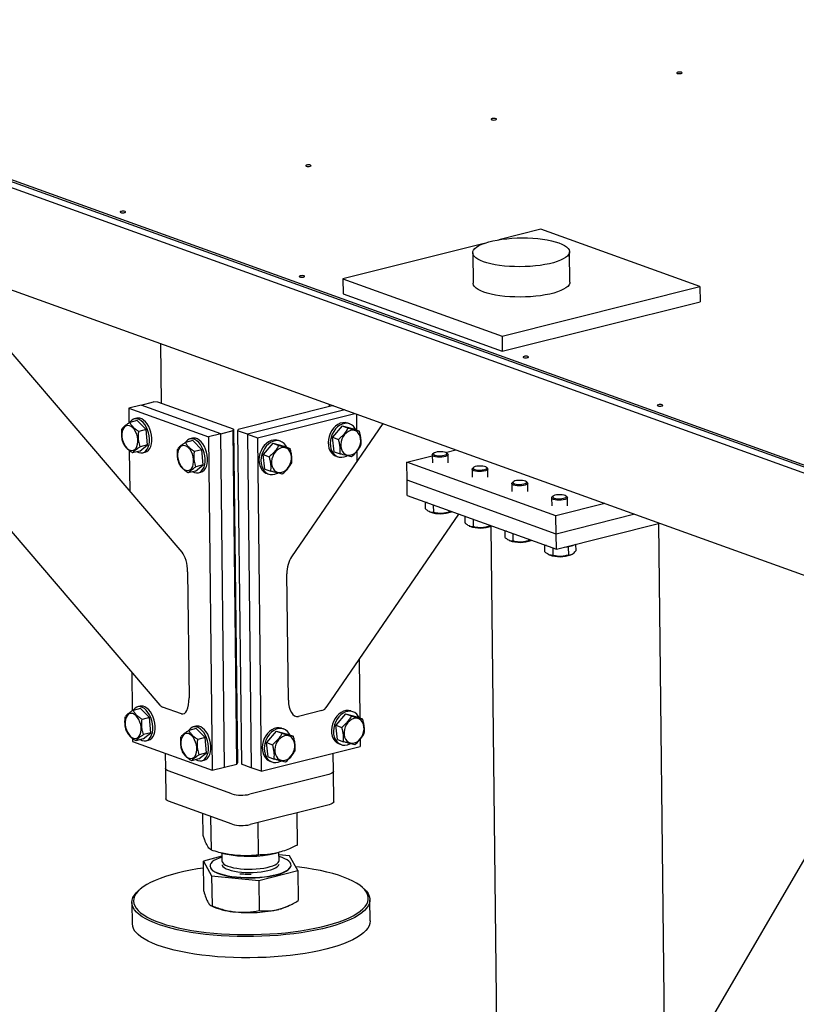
# Model space of a CAD drawing. Header units: millimetres. Extents: x 0 to 841, y 0 to 594.
# Tile 69 of 177: x 379 to 403, y 76 to 107. Entities that reach past the tile are written whole.
import ezdxf

# ---------------------------------------------------------------- set-up
doc = ezdxf.new("R2010")
doc.units = ezdxf.units.MM
doc.layers.add('TRAIT-FORT', color=4, linetype='Continuous', lineweight=25)

msp = doc.modelspace()

# ---------------------------------------------------------------- linework, layer by layer
at = {"layer": 'TRAIT-FORT', "color": 4, "linetype": 'Continuous', "lineweight": 25}
for p, q in [((355.114, 110.594), (432.207, 82.852)), ((355.115, 110.522), (432.208, 82.78)), ((355.117, 110.331), (432.21, 82.589)), ((356.799, 106.507), (432.431, 79.291)), ((394.995, 100.676), (393.668, 100.344)), ((400.009, 98.872), (394.995, 100.676)), ((393.206, 100.229), (388.762, 99.117)), ((392.85, 99.931), (392.861, 98.977)), ((395.91, 99.012), (395.899, 99.966)), ((383.693, 90.504), (376.368, 99.066)), ((388.762, 99.117), (393.776, 97.313)), ((388.762, 99.117), (388.767, 98.64)), ((388.767, 98.64), (393.781, 96.836)), ((393.776, 97.313), (400.009, 98.872)), ((400.009, 98.872), (400.014, 98.394)), ((393.781, 96.836), (400.014, 98.394)), ((383.012, 97.075), (383.033, 95.196)), ((393.776, 97.313), (393.781, 96.836)), ((373.932, 96.279), (382.99, 85.691)), ((382.403, 95.138), (382.793, 95.235)), ((382.933, 95.232), (382.793, 95.235)), ((385.315, 94.375), (382.933, 95.232)), ((382.403, 95.138), (382.013, 95.041)), ((382.013, 95.041), (384.521, 94.138)), ((382.013, 95.041), (382.019, 94.574)), ((384.91, 94.236), (382.403, 95.138)), ((388.416, 95.113), (385.456, 94.372)), ((388.821, 94.984), (385.754, 94.217)), ((388.332, 95.092), (388.332, 95.161)), ((388.468, 95.112), (388.416, 95.113)), ((382.277, 94.648), (382.043, 94.59)), ((382.264, 94.723), (382.186, 94.703)), ((382.277, 94.648), (382.562, 94.364)), ((386.067, 94.105), (389.134, 94.872)), ((389.184, 94.854), (389.19, 94.351)), ((382.562, 94.364), (382.328, 94.306)), ((382.605, 93.886), (382.562, 94.364)), ((384.91, 94.236), (385.3, 94.333)), ((385.3, 94.333), (385.315, 94.375)), ((385.42, 83.833), (385.3, 94.333)), ((385.315, 94.375), (385.435, 83.875)), ((385.456, 94.372), (385.44, 94.33)), ((385.754, 94.217), (385.44, 94.33)), ((385.44, 94.33), (385.561, 83.83)), ((390.017, 94.554), (387.135, 90.354)), ((388.734, 94.482), (388.433, 94.123)), ((388.734, 94.482), (388.922, 94.414)), ((388.734, 94.482), (389.089, 94.387)), ((388.973, 94.546), (388.911, 94.569)), ((389.089, 94.387), (389.277, 94.32)), ((384.031, 94.017), (383.798, 93.958)), ((384.019, 94.091), (383.941, 94.072)), ((384.031, 94.017), (384.317, 93.733)), ((384.91, 94.236), (384.521, 94.138)), ((384.521, 94.138), (384.641, 83.638)), ((385.03, 83.736), (384.91, 94.236)), ((385.754, 94.217), (385.874, 83.717)), ((385.754, 94.217), (386.067, 94.105)), ((386.067, 94.105), (386.187, 83.605)), ((386.792, 94.001), (386.729, 94.023)), ((388.433, 94.123), (388.621, 94.055)), ((388.485, 93.67), (388.433, 94.123)), ((382.029, 93.705), (382.043, 92.431)), ((382.363, 93.691), (382.13, 93.633)), ((382.363, 93.691), (382.605, 93.886)), ((382.605, 93.886), (382.372, 93.827)), ((382.453, 93.636), (382.531, 93.656)), ((384.317, 93.733), (384.083, 93.674)), ((384.36, 93.254), (384.317, 93.733)), ((386.553, 93.936), (386.251, 93.577)), ((386.553, 93.936), (386.741, 93.869)), ((386.553, 93.936), (386.907, 93.842)), ((386.907, 93.842), (387.095, 93.774)), ((388.485, 93.67), (388.673, 93.602)), ((389.197, 93.675), (389.201, 93.365)), ((391.992, 93.647), (392.314, 93.727)), ((386.251, 93.577), (386.439, 93.51)), ((386.304, 93.124), (386.251, 93.577)), ((388.538, 93.534), (388.601, 93.511)), ((390.772, 93.342), (391.574, 93.542)), ((391.574, 93.569), (391.577, 93.316)), ((391.619, 93.623), (391.586, 93.592)), ((392.061, 93.598), (392.028, 93.627)), ((392.077, 93.322), (392.074, 93.575)), ((384.118, 93.06), (383.885, 93.001)), ((384.118, 93.06), (384.36, 93.254)), ((384.36, 93.254), (384.127, 93.196)), ((386.304, 93.124), (386.492, 93.057)), ((390.779, 92.769), (390.772, 93.342)), ((395.473, 91.65), (390.772, 93.342)), ((392.828, 93.118), (392.83, 92.865)), ((392.873, 93.172), (392.84, 93.141)), ((393.315, 93.147), (393.281, 93.176)), ((393.33, 92.87), (393.328, 93.123)), ((384.208, 93.005), (384.286, 93.024)), ((386.357, 92.988), (386.419, 92.966)), ((395.48, 91.077), (390.779, 92.769)), ((390.784, 92.292), (390.779, 92.769)), ((394.568, 92.695), (394.535, 92.725)), ((394.081, 92.667), (394.084, 92.414)), ((394.126, 92.721), (394.093, 92.69)), ((394.584, 92.419), (394.581, 92.672)), ((390.784, 92.292), (395.485, 90.6)), ((395.335, 92.216), (395.338, 91.963)), ((395.38, 92.269), (395.347, 92.239)), ((395.822, 92.244), (395.788, 92.274)), ((395.838, 91.968), (395.835, 92.221)), ((391.35, 92.088), (391.353, 91.878)), ((391.416, 92.065), (391.407, 92.068)), ((391.608, 91.995), (391.611, 91.756)), ((392.101, 91.818), (392.101, 91.765)), ((397.015, 92.036), (395.473, 91.65)), ((388.264, 85.65), (392.417, 91.704)), ((391.487, 91.778), (391.505, 91.77)), ((392.184, 91.778), (392.196, 91.784)), ((392.604, 91.637), (392.606, 91.426)), ((392.669, 91.613), (392.661, 91.617)), ((392.862, 91.544), (392.864, 91.305)), ((395.48, 91.077), (395.473, 91.65)), ((397.957, 91.697), (395.48, 91.077)), ((392.74, 91.327), (392.758, 91.319)), ((393.354, 91.367), (393.355, 91.314)), ((393.418, 91.318), (393.731, 63.966)), ((393.438, 91.327), (393.45, 91.333)), ((393.857, 91.186), (393.86, 90.975)), ((395.485, 90.6), (398.742, 91.415)), ((399.03, 63.877), (398.714, 91.408)), ((393.923, 91.162), (393.914, 91.165)), ((393.994, 90.876), (394.012, 90.868)), ((394.115, 91.093), (394.118, 90.854)), ((394.608, 90.916), (394.608, 90.863)), ((394.691, 90.876), (394.703, 90.882)), ((395.485, 90.6), (395.48, 91.077)), ((395.111, 90.735), (395.113, 90.524)), ((395.176, 90.711), (395.168, 90.714)), ((395.369, 90.642), (395.371, 90.403)), ((395.859, 90.678), (395.862, 90.412)), ((396.092, 90.752), (396.094, 90.543)), ((395.247, 90.425), (395.266, 90.417)), ((395.945, 90.425), (395.965, 90.434)), ((383.867, 89.887), (383.913, 85.913)), ((387.041, 85.844), (386.995, 89.819)), ((407.596, 88.228), (400.083, 75.333)), ((389.273, 87.121), (389.294, 85.283)), ((382.109, 86.721), (382.123, 85.506)), ((382.368, 85.655), (382.29, 85.635)), ((383.669, 85.414), (383.073, 85.628)), ((382.38, 85.58), (382.147, 85.522)), ((382.38, 85.58), (382.666, 85.296)), ((382.666, 85.296), (382.432, 85.237)), ((382.709, 84.817), (382.666, 85.296)), ((388.099, 85.519), (387.359, 85.334)), ((388.838, 85.413), (388.537, 85.055)), ((388.838, 85.413), (389.026, 85.346)), ((388.838, 85.413), (389.193, 85.319)), ((389.077, 85.478), (389.014, 85.5)), ((389.193, 85.319), (389.381, 85.252)), ((384.123, 85.023), (384.045, 85.004)), ((388.537, 85.055), (388.724, 84.987)), ((388.589, 84.602), (388.537, 85.055)), ((382.467, 84.623), (382.709, 84.817)), ((382.709, 84.817), (382.476, 84.759)), ((384.135, 84.949), (383.902, 84.89)), ((384.135, 84.949), (384.421, 84.664)), ((384.421, 84.664), (384.187, 84.606)), ((384.464, 84.186), (384.421, 84.664)), ((386.657, 84.868), (386.355, 84.509)), ((386.657, 84.868), (386.845, 84.8)), ((386.657, 84.868), (387.011, 84.774)), ((386.896, 84.932), (386.833, 84.955)), ((387.011, 84.774), (387.199, 84.706)), ((382.133, 84.637), (382.134, 84.541)), ((382.134, 84.541), (384.641, 83.638)), ((382.467, 84.623), (382.233, 84.565)), ((382.557, 84.568), (382.635, 84.588)), ((386.187, 83.605), (389.304, 84.384)), ((386.355, 84.509), (386.543, 84.441)), ((386.408, 84.056), (386.355, 84.509)), ((388.589, 84.602), (388.777, 84.534)), ((388.642, 84.465), (388.705, 84.443)), ((389.301, 84.607), (389.304, 84.384)), ((383.16, 84.171), (383.165, 83.688)), ((384.222, 83.992), (384.464, 84.186)), ((384.464, 84.186), (384.231, 84.127)), ((386.408, 84.056), (386.595, 83.988)), ((388.464, 83.599), (388.457, 84.172)), ((384.222, 83.992), (383.988, 83.933)), ((384.312, 83.937), (384.39, 83.956)), ((384.641, 83.638), (385.03, 83.736)), ((385.03, 83.736), (385.42, 83.833)), ((385.435, 83.875), (385.42, 83.833)), ((385.874, 83.717), (385.561, 83.83)), ((386.46, 83.92), (386.523, 83.897)), ((383.165, 83.688), (383.176, 82.733)), ((385.259, 82.893), (383.254, 83.615)), ((388.315, 83.504), (385.822, 82.881)), ((386.187, 83.605), (385.874, 83.717)), ((388.475, 82.644), (388.464, 83.599)), ((385.27, 81.938), (383.264, 82.66)), ((388.326, 82.55), (385.833, 81.926)), ((384.353, 81.581), (384.345, 82.271)), ((387.327, 81.281), (387.316, 82.297)), ((384.615, 81.117), (384.603, 82.178)), ((386.102, 80.967), (386.091, 81.991)), ((384.922, 81.034), (385.043, 81.005)), ((384.945, 81.029), (384.947, 80.777)), ((386.646, 81.024), (386.719, 81.043)), ((386.747, 80.798), (386.744, 81.052)), ((387.074, 80.941), (386.745, 80.974)), ((387.336, 80.477), (387.074, 80.941)), ((384.946, 80.927), (384.362, 80.777)), ((384.362, 80.777), (384.624, 80.313)), ((384.373, 79.83), (384.362, 80.777)), ((387.127, 80.642), (387.127, 80.651)), ((384.571, 80.622), (384.572, 80.612)), ((386.111, 80.163), (387.336, 80.477)), ((387.336, 80.477), (387.347, 79.53)), ((384.624, 80.313), (386.111, 80.163)), ((384.624, 80.313), (384.635, 79.366)), ((386.111, 80.163), (386.122, 79.216)), ((382.342, 79.866), (382.295, 79.823)), ((389.421, 79.904), (389.373, 79.947)), ((382.112, 79.472), (382.12, 78.804)), ((389.619, 78.89), (389.612, 79.558)), ((384.601, 79.376), (384.707, 79.328)), ((387.021, 79.355), (387.081, 79.383))]:
    msp.add_line(p, q, dxfattribs=at)
at = {"layer": 'TRAIT-FORT', "color": 4, "linetype": 'Continuous', "lineweight": 25, "flags": 128}
for points in [[(399.414, 105.584), (399.436, 105.592), (399.446, 105.601), (399.443, 105.611), (399.427, 105.62), (399.402, 105.626), (399.37, 105.628), (399.337, 105.627), (399.308, 105.622), (399.287, 105.614), (399.277, 105.605), (399.28, 105.595), (399.295, 105.586), (399.32, 105.58), (399.352, 105.578), (399.385, 105.579), (399.414, 105.584)], [(393.57, 104.122), (393.591, 104.13), (393.601, 104.14), (393.598, 104.149), (393.583, 104.158), (393.557, 104.164), (393.526, 104.167), (393.493, 104.165), (393.463, 104.161), (393.442, 104.153), (393.432, 104.143), (393.435, 104.133), (393.45, 104.125), (393.476, 104.119), (393.508, 104.116), (393.541, 104.117), (393.57, 104.122)], [(387.726, 102.661), (387.747, 102.668), (387.757, 102.678), (387.754, 102.688), (387.739, 102.696), (387.713, 102.702), (387.681, 102.705), (387.648, 102.704), (387.619, 102.699), (387.598, 102.691), (387.588, 102.682), (387.591, 102.672), (387.606, 102.663), (387.631, 102.657), (387.663, 102.655), (387.696, 102.656), (387.726, 102.661)], [(381.881, 101.199), (381.902, 101.207), (381.912, 101.216), (381.909, 101.226), (381.894, 101.235), (381.869, 101.241), (381.837, 101.244), (381.804, 101.242), (381.775, 101.237), (381.753, 101.23), (381.743, 101.22), (381.746, 101.21), (381.762, 101.202), (381.787, 101.196), (381.819, 101.193), (381.852, 101.194), (381.881, 101.199)], [(393.186, 99.652), (393.09, 99.691), (393.009, 99.733), (392.943, 99.777), (392.895, 99.824), (392.864, 99.872), (392.85, 99.921), (392.855, 99.97), (392.877, 100.019), (392.917, 100.067), (392.973, 100.114), (393.047, 100.159), (393.136, 100.201), (393.239, 100.24), (393.356, 100.276), (393.484, 100.308), (393.623, 100.336), (393.771, 100.36), (393.926, 100.378), (394.087, 100.392), (394.25, 100.4), (394.415, 100.403), (394.58, 100.401), (394.742, 100.394), (394.9, 100.381), (395.051, 100.363), (395.195, 100.34), (395.329, 100.313), (395.452, 100.282), (395.563, 100.246), (395.659, 100.207), (395.74, 100.165), (395.806, 100.121), (395.854, 100.074), (395.885, 100.026), (395.899, 99.977), (395.894, 99.928), (395.872, 99.879), (395.832, 99.831), (395.776, 99.784), (395.702, 99.739), (395.613, 99.697), (395.51, 99.658), (395.393, 99.622), (395.265, 99.589), (395.125, 99.561), (394.978, 99.538), (394.823, 99.519), (394.662, 99.506), (394.499, 99.498), (394.334, 99.494), (394.169, 99.497), (394.007, 99.504), (393.849, 99.517), (393.697, 99.535), (393.554, 99.558), (393.42, 99.585), (393.297, 99.616), (393.186, 99.652)], [(387.522, 99.169), (387.543, 99.177), (387.553, 99.187), (387.55, 99.196), (387.535, 99.205), (387.51, 99.211), (387.478, 99.214), (387.445, 99.212), (387.416, 99.208), (387.394, 99.2), (387.384, 99.19), (387.387, 99.18), (387.403, 99.172), (387.428, 99.166), (387.46, 99.163), (387.493, 99.164), (387.522, 99.169)], [(393.197, 98.697), (393.101, 98.736), (393.02, 98.778), (392.954, 98.823), (392.906, 98.869), (392.875, 98.917), (392.861, 98.966), (392.861, 98.977)], [(395.91, 99.012), (395.905, 98.974), (395.883, 98.925), (395.843, 98.876), (395.786, 98.83), (395.713, 98.785), (395.624, 98.742), (395.521, 98.703), (395.404, 98.667), (395.276, 98.635), (395.136, 98.607), (394.989, 98.583), (394.834, 98.565), (394.673, 98.551), (394.51, 98.543), (394.345, 98.54), (394.18, 98.542), (394.018, 98.55), (393.86, 98.562), (393.708, 98.58), (393.565, 98.603), (393.431, 98.63), (393.308, 98.662), (393.197, 98.697)], [(394.573, 96.632), (394.595, 96.64), (394.605, 96.649), (394.602, 96.659), (394.586, 96.668), (394.561, 96.674), (394.529, 96.676), (394.496, 96.675), (394.467, 96.67), (394.446, 96.662), (394.436, 96.653), (394.439, 96.643), (394.454, 96.634), (394.479, 96.628), (394.511, 96.626), (394.544, 96.627), (394.573, 96.632)], [(398.804, 95.109), (398.825, 95.117), (398.835, 95.127), (398.832, 95.137), (398.817, 95.145), (398.792, 95.151), (398.76, 95.154), (398.727, 95.153), (398.698, 95.148), (398.676, 95.14), (398.666, 95.13), (398.669, 95.121), (398.685, 95.112), (398.71, 95.106), (398.742, 95.103), (398.775, 95.105), (398.804, 95.109)], [(382.274, 93.669), (382.33, 93.644), (382.391, 93.631), (382.45, 93.636), (382.505, 93.657), (382.554, 93.696), (382.595, 93.749), (382.628, 93.816), (382.651, 93.895), (382.663, 93.982), (382.664, 94.075), (382.654, 94.172), (382.633, 94.268), (382.602, 94.361), (382.562, 94.448), (382.515, 94.526), (382.461, 94.593), (382.402, 94.646), (382.341, 94.683), (382.279, 94.705), (382.219, 94.709), (382.162, 94.695), (382.109, 94.665), (382.064, 94.619), (382.043, 94.588)], [(382.531, 93.656), (382.583, 93.677), (382.632, 93.715), (382.673, 93.769), (382.706, 93.836), (382.729, 93.914), (382.741, 94.001), (382.742, 94.095), (382.732, 94.191), (382.711, 94.287), (382.68, 94.381), (382.64, 94.468), (382.592, 94.546), (382.538, 94.612), (382.48, 94.665), (382.419, 94.703), (382.357, 94.724), (382.297, 94.728), (382.264, 94.723)], [(388.911, 94.569), (388.901, 94.572), (388.828, 94.586), (388.752, 94.583), (388.675, 94.563), (388.6, 94.526), (388.529, 94.474), (388.464, 94.409), (388.407, 94.332), (388.361, 94.246), (388.326, 94.153)], [(381.797, 94.144), (381.809, 94.062), (381.833, 93.981), (381.865, 93.905), (381.906, 93.838), (381.953, 93.782), (382.004, 93.74), (382.056, 93.715), (382.109, 93.706), (382.158, 93.714), (382.203, 93.739), (382.241, 93.78), (382.271, 93.836), (382.291, 93.902), (382.3, 93.978), (382.298, 94.059), (382.285, 94.142), (382.262, 94.223), (382.229, 94.298), (382.188, 94.366), (382.142, 94.421), (382.091, 94.463), (382.038, 94.489), (381.986, 94.498), (381.936, 94.489), (381.891, 94.464), (381.853, 94.423), (381.823, 94.368), (381.804, 94.301), (381.795, 94.225), (381.797, 94.144)], [(389.168, 94.359), (389.139, 94.411), (389.089, 94.472), (389.03, 94.519), (388.963, 94.55), (388.891, 94.564), (388.815, 94.56), (388.738, 94.54), (388.663, 94.504), (388.591, 94.452), (388.527, 94.386), (388.47, 94.309), (388.424, 94.223), (388.389, 94.131)], [(388.695, 93.824), (388.711, 93.749), (388.739, 93.683), (388.78, 93.629), (388.83, 93.589), (388.888, 93.564), (388.951, 93.556), (389.017, 93.566), (389.082, 93.592), (389.144, 93.634), (389.2, 93.69), (389.247, 93.757), (389.284, 93.832), (389.309, 93.913), (389.32, 93.995), (389.318, 94.075), (389.302, 94.15), (389.273, 94.216), (389.233, 94.27), (389.183, 94.311), (389.125, 94.335), (389.062, 94.343), (388.996, 94.334), (388.931, 94.307), (388.869, 94.265), (388.813, 94.21), (388.766, 94.143), (388.729, 94.067), (388.704, 93.987), (388.693, 93.904), (388.695, 93.824)], [(384.029, 93.038), (384.085, 93.012), (384.146, 92.999), (384.205, 93.004), (384.26, 93.026), (384.309, 93.064), (384.35, 93.118), (384.383, 93.185), (384.406, 93.263), (384.418, 93.35), (384.419, 93.444), (384.409, 93.54), (384.388, 93.636), (384.357, 93.73), (384.317, 93.817), (384.269, 93.895), (384.216, 93.961), (384.157, 94.014), (384.096, 94.052), (384.034, 94.073), (383.974, 94.077), (383.916, 94.064), (383.864, 94.034), (383.819, 93.988), (383.798, 93.957)], [(384.286, 93.024), (384.338, 93.045), (384.387, 93.084), (384.428, 93.137), (384.461, 93.204), (384.483, 93.283), (384.496, 93.37), (384.497, 93.463), (384.487, 93.56), (384.466, 93.656), (384.435, 93.749), (384.395, 93.836), (384.347, 93.914), (384.293, 93.981), (384.235, 94.034), (384.174, 94.071), (384.112, 94.093), (384.052, 94.097), (384.019, 94.091)], [(386.729, 94.023), (386.719, 94.027), (386.646, 94.041), (386.571, 94.037), (386.494, 94.017), (386.418, 93.981), (386.347, 93.929), (386.282, 93.863), (386.226, 93.786), (386.179, 93.7), (386.145, 93.608)], [(386.986, 93.813), (386.957, 93.866), (386.908, 93.927), (386.849, 93.973), (386.782, 94.004), (386.709, 94.018), (386.633, 94.015), (386.556, 93.995), (386.481, 93.958), (386.41, 93.906), (386.345, 93.841), (386.288, 93.764), (386.242, 93.677), (386.207, 93.585)], [(388.326, 94.153), (388.304, 94.058), (388.296, 93.962), (388.301, 93.869), (388.32, 93.782), (388.352, 93.704), (388.396, 93.636), (388.45, 93.582), (388.514, 93.544), (388.538, 93.534)], [(388.389, 94.131), (388.367, 94.035), (388.358, 93.939), (388.364, 93.847), (388.383, 93.759), (388.415, 93.681), (388.459, 93.614), (388.513, 93.56), (388.576, 93.521), (388.646, 93.499), (388.721, 93.493), (388.798, 93.505), (388.874, 93.533), (388.887, 93.54)], [(383.552, 93.513), (383.564, 93.43), (383.588, 93.349), (383.62, 93.273), (383.661, 93.206), (383.708, 93.151), (383.759, 93.109), (383.811, 93.083), (383.864, 93.074), (383.913, 93.083), (383.958, 93.108), (383.996, 93.149), (384.026, 93.204), (384.046, 93.271), (384.055, 93.346), (384.053, 93.427), (384.04, 93.51), (384.017, 93.591), (383.984, 93.667), (383.943, 93.734), (383.897, 93.79), (383.846, 93.831), (383.793, 93.857), (383.74, 93.866), (383.691, 93.858), (383.646, 93.832), (383.608, 93.791), (383.578, 93.736), (383.559, 93.669), (383.55, 93.594), (383.552, 93.513)], [(386.513, 93.278), (386.529, 93.204), (386.558, 93.138), (386.598, 93.083), (386.648, 93.043), (386.706, 93.019), (386.77, 93.011), (386.835, 93.02), (386.9, 93.047), (386.962, 93.088), (387.018, 93.144), (387.065, 93.211), (387.102, 93.287), (387.127, 93.367), (387.139, 93.45), (387.136, 93.53), (387.121, 93.605), (387.092, 93.671), (387.051, 93.725), (387.001, 93.765), (386.943, 93.79), (386.88, 93.797), (386.814, 93.788), (386.749, 93.762), (386.687, 93.72), (386.632, 93.664), (386.584, 93.597), (386.547, 93.522), (386.523, 93.441), (386.511, 93.359), (386.513, 93.278)], [(392.006, 93.641), (391.965, 93.655), (391.911, 93.664), (391.849, 93.669), (391.785, 93.668), (391.725, 93.661), (391.673, 93.649), (391.634, 93.633), (391.613, 93.615), (391.61, 93.596), (391.626, 93.578), (391.66, 93.562), (391.708, 93.55), (391.766, 93.543), (391.83, 93.541), (391.893, 93.545), (391.95, 93.555), (391.996, 93.568), (392.026, 93.586), (392.038, 93.604), (392.032, 93.623), (392.006, 93.641)], [(386.145, 93.608), (386.123, 93.512), (386.114, 93.416), (386.12, 93.324), (386.139, 93.236), (386.171, 93.158), (386.214, 93.091), (386.269, 93.037), (386.332, 92.998), (386.357, 92.988)], [(386.207, 93.585), (386.185, 93.49), (386.177, 93.394), (386.182, 93.301), (386.201, 93.214), (386.233, 93.136), (386.277, 93.068), (386.332, 93.014), (386.395, 92.976), (386.465, 92.953), (386.539, 92.948), (386.616, 92.959), (386.692, 92.988), (386.706, 92.995)], [(392.061, 93.598), (392.064, 93.595), (392.074, 93.575), (392.065, 93.555), (392.039, 93.536), (391.996, 93.519), (391.941, 93.507), (391.877, 93.499), (391.809, 93.497), (391.742, 93.5), (391.681, 93.509), (391.631, 93.522), (391.595, 93.539), (391.577, 93.558), (391.576, 93.579), (391.586, 93.592)], [(393.315, 93.147), (393.318, 93.144), (393.328, 93.124), (393.319, 93.104), (393.292, 93.085), (393.249, 93.068), (393.194, 93.056), (393.13, 93.048), (393.062, 93.046), (392.996, 93.049), (392.935, 93.058), (392.885, 93.071), (392.849, 93.088), (392.83, 93.107), (392.83, 93.128), (392.84, 93.141)], [(393.26, 93.19), (393.219, 93.204), (393.165, 93.213), (393.103, 93.218), (393.039, 93.217), (392.978, 93.21), (392.926, 93.198), (392.888, 93.182), (392.866, 93.164), (392.863, 93.145), (392.879, 93.127), (392.913, 93.111), (392.961, 93.099), (393.02, 93.092), (393.084, 93.09), (393.147, 93.094), (393.204, 93.103), (393.249, 93.117), (393.28, 93.134), (393.292, 93.153), (393.285, 93.172), (393.26, 93.19)], [(394.514, 92.738), (394.472, 92.753), (394.418, 92.762), (394.356, 92.767), (394.292, 92.765), (394.232, 92.759), (394.18, 92.747), (394.141, 92.731), (394.12, 92.713), (394.117, 92.694), (394.133, 92.676), (394.167, 92.66), (394.215, 92.648), (394.274, 92.641), (394.337, 92.639), (394.4, 92.643), (394.457, 92.652), (394.503, 92.666), (394.533, 92.683), (394.545, 92.702), (394.539, 92.721), (394.514, 92.738)], [(394.568, 92.695), (394.571, 92.693), (394.581, 92.673), (394.572, 92.652), (394.546, 92.633), (394.503, 92.617), (394.448, 92.605), (394.384, 92.597), (394.316, 92.595), (394.249, 92.598), (394.188, 92.607), (394.138, 92.62), (394.103, 92.637), (394.084, 92.656), (394.083, 92.676), (394.093, 92.69)], [(395.822, 92.244), (395.825, 92.242), (395.835, 92.222), (395.826, 92.201), (395.799, 92.182), (395.757, 92.166), (395.701, 92.154), (395.637, 92.146), (395.569, 92.144), (395.503, 92.147), (395.442, 92.156), (395.392, 92.169), (395.356, 92.186), (395.337, 92.205), (395.337, 92.225), (395.347, 92.239)], [(395.767, 92.287), (395.726, 92.302), (395.672, 92.311), (395.61, 92.316), (395.546, 92.314), (395.485, 92.308), (395.433, 92.296), (395.395, 92.28), (395.373, 92.262), (395.37, 92.243), (395.387, 92.225), (395.42, 92.209), (395.469, 92.197), (395.527, 92.189), (395.591, 92.188), (395.654, 92.192), (395.711, 92.201), (395.756, 92.215), (395.787, 92.232), (395.799, 92.251), (395.792, 92.27), (395.767, 92.287)], [(382.378, 84.601), (382.433, 84.575), (382.495, 84.563), (382.554, 84.567), (382.609, 84.589), (382.658, 84.627), (382.699, 84.681), (382.732, 84.748), (382.755, 84.826), (382.767, 84.914), (382.768, 85.007), (382.758, 85.103), (382.737, 85.2), (382.706, 85.293), (382.666, 85.38), (382.618, 85.458), (382.564, 85.524), (382.506, 85.578), (382.445, 85.615), (382.383, 85.636), (382.323, 85.64), (382.265, 85.627), (382.213, 85.597), (382.168, 85.551), (382.147, 85.52)], [(382.635, 84.588), (382.687, 84.609), (382.736, 84.647), (382.777, 84.7), (382.81, 84.768), (382.832, 84.846), (382.844, 84.933), (382.846, 85.027), (382.835, 85.123), (382.815, 85.219), (382.784, 85.312), (382.744, 85.399), (382.696, 85.477), (382.642, 85.544), (382.584, 85.597), (382.523, 85.635), (382.461, 85.656), (382.401, 85.66), (382.368, 85.655)], [(381.9, 85.076), (381.913, 84.993), (381.937, 84.912), (381.969, 84.837), (382.01, 84.77), (382.057, 84.714), (382.107, 84.672), (382.16, 84.646), (382.213, 84.637), (382.262, 84.646), (382.307, 84.671), (382.345, 84.712), (382.375, 84.767), (382.394, 84.834), (382.404, 84.91), (382.402, 84.991), (382.389, 85.073), (382.365, 85.155), (382.333, 85.23), (382.292, 85.297), (382.245, 85.353), (382.195, 85.395), (382.142, 85.421), (382.089, 85.429), (382.04, 85.421), (381.995, 85.396), (381.957, 85.355), (381.927, 85.299), (381.908, 85.233), (381.899, 85.157), (381.9, 85.076)], [(389.014, 85.5), (389.004, 85.504), (388.932, 85.518), (388.856, 85.515), (388.779, 85.495), (388.704, 85.458), (388.633, 85.406), (388.568, 85.34), (388.511, 85.263), (388.465, 85.177), (388.43, 85.085)], [(389.272, 85.291), (389.243, 85.343), (389.193, 85.404), (389.134, 85.451), (389.067, 85.481), (388.995, 85.495), (388.919, 85.492), (388.842, 85.472), (388.767, 85.435), (388.695, 85.383), (388.63, 85.318), (388.574, 85.241), (388.527, 85.155), (388.493, 85.063)], [(384.133, 83.969), (384.188, 83.944), (384.25, 83.931), (384.309, 83.936), (384.364, 83.958), (384.413, 83.996), (384.454, 84.049), (384.487, 84.116), (384.509, 84.195), (384.522, 84.282), (384.523, 84.375), (384.513, 84.472), (384.492, 84.568), (384.461, 84.661), (384.421, 84.748), (384.373, 84.826), (384.319, 84.893), (384.261, 84.946), (384.2, 84.984), (384.138, 85.005), (384.078, 85.009), (384.02, 84.996), (383.968, 84.965), (383.923, 84.919), (383.903, 84.891)], [(384.39, 83.956), (384.442, 83.977), (384.491, 84.015), (384.532, 84.069), (384.565, 84.136), (384.587, 84.214), (384.599, 84.302), (384.6, 84.395), (384.59, 84.491), (384.57, 84.588), (384.539, 84.681), (384.499, 84.768), (384.451, 84.846), (384.397, 84.912), (384.339, 84.965), (384.278, 85.003), (384.216, 85.024), (384.156, 85.028), (384.123, 85.023)], [(386.833, 84.955), (386.823, 84.958), (386.75, 84.972), (386.674, 84.969), (386.598, 84.949), (386.522, 84.912), (386.451, 84.86), (386.386, 84.795), (386.33, 84.718), (386.283, 84.632), (386.249, 84.54)], [(388.43, 85.085), (388.408, 84.99), (388.4, 84.894), (388.405, 84.801), (388.424, 84.714), (388.456, 84.635), (388.5, 84.568), (388.554, 84.514), (388.618, 84.475), (388.642, 84.465)], [(388.493, 85.063), (388.471, 84.967), (388.462, 84.871), (388.468, 84.778), (388.487, 84.691), (388.519, 84.613), (388.563, 84.546), (388.617, 84.492), (388.68, 84.453), (388.75, 84.43), (388.825, 84.425), (388.902, 84.437), (388.978, 84.465), (388.991, 84.472)], [(388.799, 84.756), (388.814, 84.681), (388.843, 84.615), (388.884, 84.561), (388.934, 84.52), (388.992, 84.496), (389.055, 84.488), (389.121, 84.498), (389.186, 84.524), (389.248, 84.566), (389.303, 84.622), (389.351, 84.689), (389.388, 84.764), (389.412, 84.845), (389.424, 84.927), (389.422, 85.007), (389.406, 85.082), (389.377, 85.148), (389.337, 85.202), (389.287, 85.243), (389.229, 85.267), (389.165, 85.275), (389.1, 85.265), (389.035, 85.239), (388.973, 85.197), (388.917, 85.141), (388.87, 85.074), (388.833, 84.999), (388.808, 84.918), (388.796, 84.836), (388.799, 84.756)], [(383.655, 84.445), (383.668, 84.362), (383.692, 84.281), (383.724, 84.205), (383.765, 84.138), (383.812, 84.082), (383.862, 84.041), (383.915, 84.015), (383.968, 84.006), (384.017, 84.014), (384.062, 84.04), (384.1, 84.081), (384.13, 84.136), (384.149, 84.203), (384.159, 84.278), (384.157, 84.359), (384.144, 84.442), (384.12, 84.523), (384.088, 84.599), (384.047, 84.666), (384, 84.721), (383.95, 84.763), (383.897, 84.789), (383.844, 84.798), (383.795, 84.79), (383.75, 84.764), (383.712, 84.723), (383.682, 84.668), (383.663, 84.601), (383.654, 84.526), (383.655, 84.445)], [(387.09, 84.745), (387.061, 84.798), (387.012, 84.858), (386.953, 84.905), (386.886, 84.936), (386.813, 84.95), (386.737, 84.947), (386.66, 84.926), (386.585, 84.89), (386.514, 84.838), (386.449, 84.772), (386.392, 84.695), (386.346, 84.609), (386.311, 84.517)], [(386.617, 84.21), (386.633, 84.136), (386.662, 84.07), (386.702, 84.015), (386.752, 83.975), (386.81, 83.95), (386.874, 83.943), (386.939, 83.952), (387.004, 83.978), (387.066, 84.02), (387.122, 84.076), (387.169, 84.143), (387.206, 84.218), (387.231, 84.299), (387.242, 84.381), (387.24, 84.462), (387.225, 84.536), (387.196, 84.602), (387.155, 84.657), (387.105, 84.697), (387.047, 84.722), (386.984, 84.729), (386.918, 84.72), (386.853, 84.693), (386.791, 84.652), (386.735, 84.596), (386.688, 84.529), (386.651, 84.453), (386.626, 84.373), (386.615, 84.291), (386.617, 84.21)], [(386.249, 84.54), (386.227, 84.444), (386.218, 84.348), (386.224, 84.255), (386.242, 84.168), (386.274, 84.09), (386.318, 84.023), (386.373, 83.969), (386.436, 83.93), (386.46, 83.92)], [(386.311, 84.517), (386.289, 84.421), (386.281, 84.326), (386.286, 84.233), (386.305, 84.146), (386.337, 84.067), (386.381, 84), (386.435, 83.946), (386.499, 83.907), (386.569, 83.885), (386.643, 83.879), (386.72, 83.891), (386.796, 83.92), (386.81, 83.926)], [(383.254, 83.615), (383.211, 83.634), (383.181, 83.655), (383.167, 83.678), (383.165, 83.688)], [(383.254, 83.615), (383.211, 83.634), (383.181, 83.655), (383.167, 83.678), (383.165, 83.688)], [(388.464, 83.599), (388.462, 83.586), (388.446, 83.563), (388.415, 83.541), (388.371, 83.521), (388.315, 83.504)], [(388.464, 83.599), (388.462, 83.586), (388.446, 83.563), (388.415, 83.541), (388.371, 83.521), (388.315, 83.504)], [(383.264, 82.66), (383.222, 82.679), (383.192, 82.701), (383.178, 82.723), (383.176, 82.733)], [(388.475, 82.644), (388.473, 82.631), (388.457, 82.608), (388.426, 82.586), (388.382, 82.567), (388.326, 82.55)], [(384.946, 80.896), (384.859, 80.867), (384.77, 80.829), (384.697, 80.789), (384.64, 80.747), (384.599, 80.703), (384.577, 80.658), (384.572, 80.613), (384.585, 80.568), (384.616, 80.524), (384.664, 80.482), (384.729, 80.442), (384.81, 80.405), (384.905, 80.37), (385.013, 80.34), (385.133, 80.314), (385.263, 80.292), (385.402, 80.275)], [(384.947, 80.777), (384.952, 80.753), (384.972, 80.716), (385.01, 80.681), (385.064, 80.647), (385.133, 80.617), (385.217, 80.59), (385.312, 80.567), (385.418, 80.548), (385.532, 80.533)], [(384.95, 80.662), (384.956, 80.64), (384.981, 80.604), (385.023, 80.569), (385.081, 80.536), (385.154, 80.507), (385.241, 80.48), (385.339, 80.458), (385.447, 80.44), (385.563, 80.427), (385.685, 80.419), (385.809, 80.416), (385.935, 80.418), (386.059, 80.426), (386.179, 80.438), (386.292, 80.456), (386.397, 80.477), (386.491, 80.503), (386.572, 80.532), (386.64, 80.565), (386.692, 80.599)], [(385.402, 80.275), (385.547, 80.264), (385.695, 80.257), (385.847, 80.256), (385.998, 80.26), (386.147, 80.27), (386.292, 80.284), (386.43, 80.304), (386.561, 80.328), (386.681, 80.357), (386.79, 80.389), (386.886, 80.425), (386.967, 80.464), (387.032, 80.505), (387.081, 80.548), (387.112, 80.593), (387.126, 80.638), (387.122, 80.683), (387.1, 80.727), (387.06, 80.77), (387.004, 80.812), (386.931, 80.85), (386.843, 80.886), (386.746, 80.917)], [(385.402, 80.266), (385.547, 80.254), (385.696, 80.248), (385.847, 80.246), (385.998, 80.251), (386.147, 80.26), (386.292, 80.275), (386.43, 80.294), (386.561, 80.318), (386.681, 80.347), (386.79, 80.379), (386.886, 80.415), (386.967, 80.454), (387.032, 80.496), (387.081, 80.539), (387.113, 80.583), (387.126, 80.628), (387.127, 80.642)], [(385.532, 80.533), (385.653, 80.524), (385.777, 80.52), (385.902, 80.521), (386.027, 80.527), (386.148, 80.538), (386.263, 80.554), (386.37, 80.575), (386.467, 80.6), (386.552, 80.628), (386.623, 80.66), (386.679, 80.694), (386.719, 80.73), (386.742, 80.767), (386.747, 80.798)], [(384.365, 80.555), (384.182, 80.527), (383.958, 80.488), (383.744, 80.444), (383.54, 80.397), (383.347, 80.345), (383.165, 80.289), (382.997, 80.23), (382.842, 80.168), (382.702, 80.103), (382.577, 80.036), (382.467, 79.966), (382.374, 79.894), (382.297, 79.821), (382.237, 79.746), (382.194, 79.671), (382.169, 79.595), (382.162, 79.518), (382.172, 79.443), (382.2, 79.367), (382.245, 79.293), (382.307, 79.22), (382.386, 79.148), (382.482, 79.079), (382.594, 79.011), (382.722, 78.947), (382.864, 78.885), (383.021, 78.827), (383.192, 78.772), (383.375, 78.721), (383.57, 78.674), (383.775, 78.631), (383.991, 78.592), (384.216, 78.558), (384.448, 78.529), (384.688, 78.505), (384.933, 78.486), (385.182, 78.472), (385.434, 78.464), (385.689, 78.46), (385.944, 78.462), (386.199, 78.469), (386.453, 78.481), (386.703, 78.498), (386.95, 78.521), (387.191, 78.548), (387.426, 78.58), (387.654, 78.617), (387.873, 78.659), (388.082, 78.704), (388.281, 78.754), (388.468, 78.808), (388.643, 78.865), (388.805, 78.926), (388.953, 78.989), (389.085, 79.056), (389.203, 79.125), (389.305, 79.195), (389.39, 79.268), (389.458, 79.342), (389.509, 79.417), (389.543, 79.493), (389.56, 79.569), (389.558, 79.645), (389.539, 79.721), (389.503, 79.796), (389.449, 79.869), (389.449, 79.869)], [(384.572, 80.612), (384.572, 80.603), (384.585, 80.558), (384.616, 80.515), (384.664, 80.472), (384.729, 80.432), (384.81, 80.395), (384.905, 80.361), (385.013, 80.331), (385.133, 80.304), (385.264, 80.283), (385.402, 80.266)], [(389.449, 79.869), (389.378, 79.942), (389.29, 80.012), (389.186, 80.081), (389.067, 80.147), (388.931, 80.21), (388.782, 80.27), (388.618, 80.327), (388.441, 80.38), (388.252, 80.429), (388.052, 80.474), (387.841, 80.515), (387.62, 80.551), (387.392, 80.582), (387.269, 80.597)], [(389.498, 79.826), (389.553, 79.751), (389.59, 79.675), (389.609, 79.598), (389.61, 79.521), (389.594, 79.444), (389.559, 79.367), (389.507, 79.291), (389.438, 79.216), (389.352, 79.143), (389.249, 79.071), (389.13, 79.001), (388.995, 78.934), (388.845, 78.869), (388.681, 78.808), (388.504, 78.75), (388.314, 78.696), (388.113, 78.645), (387.901, 78.599), (387.679, 78.557), (387.448, 78.519), (387.21, 78.487), (386.965, 78.459), (386.715, 78.436), (386.461, 78.419), (386.204, 78.406), (385.946, 78.399), (385.687, 78.397), (385.429, 78.401), (385.173, 78.41), (384.921, 78.424), (384.672, 78.443), (384.43, 78.468), (384.194, 78.497), (383.966, 78.531), (383.748, 78.57), (383.539, 78.614), (383.342, 78.662), (383.156, 78.713), (382.983, 78.769), (382.824, 78.828), (382.68, 78.891), (382.551, 78.956), (382.437, 79.024), (382.34, 79.095), (382.26, 79.167), (382.196, 79.241), (382.151, 79.317), (382.122, 79.393), (382.112, 79.47), (382.12, 79.547), (382.145, 79.624), (382.188, 79.701), (382.249, 79.776), (382.295, 79.823)], [(389.421, 79.904), (389.426, 79.899), (389.498, 79.826)], [(389.619, 78.89), (389.612, 78.815), (389.586, 78.738), (389.543, 78.661), (389.482, 78.586), (389.405, 78.511), (389.31, 78.438), (389.199, 78.368), (389.072, 78.299), (388.93, 78.233), (388.773, 78.17), (388.602, 78.11), (388.418, 78.054), (388.223, 78.002), (388.016, 77.953), (387.798, 77.909), (387.572, 77.869), (387.337, 77.834), (387.096, 77.804), (386.848, 77.779), (386.596, 77.759), (386.341, 77.744), (386.083, 77.734), (385.824, 77.729), (385.566, 77.73), (385.308, 77.737), (385.054, 77.748), (384.803, 77.765), (384.558, 77.787), (384.319, 77.814), (384.087, 77.846), (383.864, 77.882), (383.65, 77.923), (383.447, 77.969), (383.255, 78.019), (383.076, 78.073), (382.91, 78.13), (382.758, 78.191), (382.621, 78.255), (382.5, 78.322), (382.394, 78.391), (382.305, 78.463), (382.233, 78.536)]]:
    msp.add_lwpolyline(points, dxfattribs=at)
at = {"layer": 'TRAIT-FORT', "color": 4, "linetype": 'Continuous', "lineweight": 25}
for centre, radius, start, end in [((391.834, 92.712), 0.997, 250.7397, 290.5732), ((393.087, 92.261), 0.997, 250.7397, 290.5732), ((394.341, 91.81), 0.997, 250.7397, 290.5732), ((395.7, 91.564), 0.902, 272.2243, 295.8567), ((395.594, 91.358), 0.997, 250.7397, 290.5732), ((385.564, 83.964), 1.113, 254.1179, 283.38), ((385.575, 83.009), 1.113, 254.1179, 283.38), ((385.803, 84.644), 3.717, 258.2047, 283.1083), ((386.621, 80.707), 0.129, 303.1365, 349.1371), ((385.535, 81.399), 2.231, 248.1989, 266.0051), ((385.814, 83.258), 4.107, 263.933, 282.9728), ((386.372, 80.766), 1.553, 283.575, 294.7081), ((382.536, 78.822), 0.417, 182.5527, 223.4084)]:
    msp.add_arc(centre, radius, start, end, dxfattribs=at)
for centre, major_axis, ratio, start_param, end_param in [((383.616, 89.977), (-0.054, 0.595), 0.411526, 4.523188, 5.758057), ((387.307, 89.897), (0.047, 0.593), 0.519306, 0.733889, 1.743394), ((383.662, 86.003), (-0.054, 0.595), 0.411526, 2.952391, 4.523188), ((383.066, 86.217), (-0.054, 0.595), 0.411526, 2.616464, 2.952391), ((387.352, 85.922), (0.047, 0.593), 0.519306, 1.743394, 3.31419), ((388.093, 86.107), (0.047, 0.593), 0.519306, 3.31419, 3.875482)]:
    msp.add_ellipse(centre, major_axis=major_axis, ratio=ratio, start_param=start_param, end_param=end_param, dxfattribs=at)
for points, knots in [([(382.043, 94.59), (382.013, 94.571), (381.954, 94.533), (381.884, 94.481), (381.833, 94.435), (381.812, 94.409), (381.801, 94.396)], [0, 0, 0, 0, 0.264605, 0.534948, 0.765343, 1, 1, 1, 1]), ([(382.043, 94.59), (382.059, 94.563), (382.092, 94.509), (382.16, 94.433), (382.24, 94.365), (382.299, 94.326), (382.328, 94.306)], [0, 0, 0, 0, 0.264605, 0.534948, 0.765343, 1, 1, 1, 1]), ([(381.844, 93.917), (381.827, 93.975), (381.798, 94.071), (381.787, 94.217), (381.791, 94.319), (381.799, 94.379), (381.801, 94.396)], [0, 0, 0, 0, 0.385549, 0.637642, 0.896546, 1, 1, 1, 1]), ([(382.372, 93.827), (382.354, 93.885), (382.326, 93.981), (382.314, 94.127), (382.319, 94.229), (382.326, 94.289), (382.328, 94.306)], [0, 0, 0, 0, 0.3855495, 0.6376419, 0.8965462, 1, 1, 1, 1]), ([(388.922, 94.414), (388.903, 94.38), (388.864, 94.313), (388.791, 94.217), (388.708, 94.131), (388.65, 94.081), (388.621, 94.055)], [0, 0, 0, 0, 0.2646049, 0.5349477, 0.7653431, 1, 1, 1, 1]), ([(388.922, 94.414), (388.96, 94.403), (389.036, 94.382), (389.133, 94.356), (389.214, 94.335), (389.256, 94.325), (389.277, 94.32)], [0, 0, 0, 0, 0.264605, 0.534948, 0.765343, 1, 1, 1, 1]), ([(389.329, 93.867), (389.332, 93.921), (389.337, 94.011), (389.319, 94.149), (389.297, 94.246), (389.281, 94.304), (389.277, 94.32)], [0, 0, 0, 0, 0.385549, 0.637642, 0.896546, 1, 1, 1, 1]), ([(388.673, 93.602), (388.676, 93.656), (388.681, 93.746), (388.663, 93.885), (388.641, 93.982), (388.625, 94.039), (388.621, 94.055)], [0, 0, 0, 0, 0.385549, 0.637642, 0.896546, 1, 1, 1, 1]), ([(382.13, 93.633), (382.096, 93.655), (382.029, 93.701), (381.948, 93.773), (381.887, 93.846), (381.858, 93.893), (381.844, 93.917)], [0, 0, 0, 0, 0.2646049, 0.5349477, 0.7653431, 1, 1, 1, 1]), ([(382.13, 93.633), (382.142, 93.648), (382.167, 93.677), (382.224, 93.726), (382.293, 93.777), (382.345, 93.81), (382.372, 93.827)], [0, 0, 0, 0, 0.264605, 0.534948, 0.765343, 1, 1, 1, 1]), ([(383.599, 93.286), (383.582, 93.344), (383.553, 93.439), (383.542, 93.586), (383.546, 93.688), (383.554, 93.747), (383.556, 93.764)], [0, 0, 0, 0, 0.385549, 0.637642, 0.896546, 1, 1, 1, 1]), ([(383.798, 93.958), (383.768, 93.939), (383.709, 93.901), (383.639, 93.849), (383.588, 93.803), (383.567, 93.777), (383.556, 93.764)], [0, 0, 0, 0, 0.264605, 0.534948, 0.765343, 1, 1, 1, 1]), ([(383.798, 93.958), (383.814, 93.932), (383.847, 93.877), (383.915, 93.802), (383.995, 93.734), (384.054, 93.694), (384.083, 93.674)], [0, 0, 0, 0, 0.264605, 0.534948, 0.765343, 1, 1, 1, 1]), ([(384.127, 93.196), (384.109, 93.254), (384.081, 93.349), (384.069, 93.496), (384.074, 93.598), (384.081, 93.657), (384.083, 93.674)], [0, 0, 0, 0, 0.3855495, 0.6376419, 0.8965462, 1, 1, 1, 1]), ([(386.741, 93.869), (386.721, 93.835), (386.682, 93.767), (386.609, 93.672), (386.527, 93.585), (386.468, 93.535), (386.439, 93.51)], [0, 0, 0, 0, 0.2646049, 0.5349477, 0.7653431, 1, 1, 1, 1]), ([(386.741, 93.869), (386.778, 93.858), (386.854, 93.836), (386.952, 93.81), (387.032, 93.789), (387.074, 93.779), (387.095, 93.774)], [0, 0, 0, 0, 0.264605, 0.534948, 0.765343, 1, 1, 1, 1]), ([(387.148, 93.321), (387.15, 93.375), (387.155, 93.465), (387.138, 93.604), (387.116, 93.701), (387.1, 93.758), (387.095, 93.774)], [0, 0, 0, 0, 0.385549, 0.637642, 0.896546, 1, 1, 1, 1]), ([(389.027, 93.508), (389.06, 93.537), (389.127, 93.595), (389.211, 93.686), (389.278, 93.778), (389.312, 93.837), (389.329, 93.867)], [0, 0, 0, 0, 0.264605, 0.534948, 0.765343, 1, 1, 1, 1]), ([(386.492, 93.057), (386.494, 93.111), (386.499, 93.201), (386.482, 93.339), (386.46, 93.436), (386.444, 93.493), (386.439, 93.51)], [0, 0, 0, 0, 0.385549, 0.637642, 0.896546, 1, 1, 1, 1]), ([(389.027, 93.508), (389.004, 93.514), (388.955, 93.525), (388.868, 93.548), (388.773, 93.574), (388.707, 93.593), (388.673, 93.602)], [0, 0, 0, 0, 0.264605, 0.534948, 0.765343, 1, 1, 1, 1]), ([(383.885, 93.001), (383.851, 93.024), (383.784, 93.07), (383.703, 93.142), (383.642, 93.215), (383.613, 93.262), (383.599, 93.286)], [0, 0, 0, 0, 0.2646049, 0.5349477, 0.7653431, 1, 1, 1, 1]), ([(383.885, 93.001), (383.897, 93.016), (383.922, 93.046), (383.979, 93.095), (384.048, 93.145), (384.1, 93.179), (384.127, 93.196)], [0, 0, 0, 0, 0.264605, 0.534948, 0.765343, 1, 1, 1, 1]), ([(386.846, 92.962), (386.822, 92.968), (386.774, 92.98), (386.687, 93.002), (386.591, 93.028), (386.525, 93.047), (386.492, 93.057)], [0, 0, 0, 0, 0.264605, 0.534948, 0.765343, 1, 1, 1, 1]), ([(386.846, 92.962), (386.879, 92.991), (386.946, 93.049), (387.029, 93.141), (387.097, 93.232), (387.131, 93.291), (387.148, 93.321)], [0, 0, 0, 0, 0.264605, 0.534948, 0.765343, 1, 1, 1, 1]), ([(391.611, 91.756), (391.578, 91.757), (391.524, 91.759), (391.445, 91.798), (391.392, 91.84), (391.362, 91.869), (391.353, 91.878)], [0, 0, 0, 0, 0.385549, 0.637642, 0.896546, 1, 1, 1, 1]), ([(392.101, 91.765), (392.059, 91.754), (391.973, 91.731), (391.846, 91.721), (391.724, 91.73), (391.649, 91.747), (391.611, 91.756)], [0, 0, 0, 0, 0.264605, 0.534948, 0.765343, 1, 1, 1, 1]), ([(392.101, 91.765), (392.122, 91.765), (392.152, 91.765), (392.182, 91.78), (392.192, 91.785)], [0, 0, 0, 0, 0.676181, 1, 1, 1, 1]), ([(392.864, 91.305), (392.832, 91.306), (392.778, 91.307), (392.699, 91.347), (392.646, 91.388), (392.615, 91.418), (392.606, 91.426)], [0, 0, 0, 0, 0.385549, 0.637642, 0.896546, 1, 1, 1, 1]), ([(393.355, 91.314), (393.312, 91.303), (393.227, 91.28), (393.099, 91.27), (392.977, 91.279), (392.902, 91.296), (392.864, 91.305)], [0, 0, 0, 0, 0.264605, 0.534948, 0.765343, 1, 1, 1, 1]), ([(393.355, 91.314), (393.375, 91.314), (393.405, 91.314), (393.436, 91.329), (393.446, 91.334)], [0, 0, 0, 0, 0.676181, 1, 1, 1, 1]), ([(394.118, 90.854), (394.085, 90.855), (394.031, 90.856), (393.952, 90.896), (393.899, 90.937), (393.869, 90.967), (393.86, 90.975)], [0, 0, 0, 0, 0.385549, 0.637642, 0.896546, 1, 1, 1, 1]), ([(394.608, 90.863), (394.566, 90.852), (394.48, 90.829), (394.353, 90.819), (394.231, 90.828), (394.156, 90.845), (394.118, 90.854)], [0, 0, 0, 0, 0.264605, 0.534948, 0.765343, 1, 1, 1, 1]), ([(394.608, 90.863), (394.629, 90.863), (394.659, 90.863), (394.689, 90.878), (394.699, 90.883)], [0, 0, 0, 0, 0.676181, 1, 1, 1, 1]), ([(395.371, 90.403), (395.339, 90.404), (395.285, 90.405), (395.206, 90.445), (395.153, 90.486), (395.122, 90.516), (395.113, 90.524)], [0, 0, 0, 0, 0.385549, 0.637642, 0.896546, 1, 1, 1, 1]), ([(395.862, 90.412), (395.819, 90.401), (395.734, 90.378), (395.606, 90.368), (395.484, 90.377), (395.409, 90.394), (395.371, 90.403)], [0, 0, 0, 0, 0.264605, 0.534948, 0.765343, 1, 1, 1, 1]), ([(395.862, 90.412), (395.882, 90.413), (395.923, 90.415), (395.984, 90.441), (396.041, 90.485), (396.077, 90.524), (396.094, 90.543)], [0, 0, 0, 0, 0.264605, 0.534948, 0.765343, 1, 1, 1, 1]), ([(381.948, 84.849), (381.931, 84.907), (381.902, 85.003), (381.891, 85.149), (381.895, 85.251), (381.903, 85.311), (381.905, 85.328)], [0, 0, 0, 0, 0.385549, 0.637642, 0.896546, 1, 1, 1, 1]), ([(382.147, 85.522), (382.117, 85.503), (382.058, 85.464), (381.988, 85.412), (381.937, 85.366), (381.916, 85.341), (381.905, 85.328)], [0, 0, 0, 0, 0.264605, 0.534948, 0.765343, 1, 1, 1, 1]), ([(382.147, 85.522), (382.163, 85.495), (382.196, 85.441), (382.264, 85.365), (382.344, 85.297), (382.403, 85.257), (382.432, 85.237)], [0, 0, 0, 0, 0.264605, 0.534948, 0.765343, 1, 1, 1, 1]), ([(389.026, 85.346), (389.007, 85.312), (388.968, 85.244), (388.894, 85.149), (388.812, 85.063), (388.754, 85.012), (388.724, 84.987)], [0, 0, 0, 0, 0.2646049, 0.5349477, 0.7653431, 1, 1, 1, 1]), ([(389.026, 85.346), (389.064, 85.335), (389.14, 85.314), (389.237, 85.287), (389.318, 85.267), (389.359, 85.257), (389.381, 85.252)], [0, 0, 0, 0, 0.264605, 0.534948, 0.765343, 1, 1, 1, 1]), ([(382.476, 84.759), (382.458, 84.817), (382.43, 84.913), (382.418, 85.059), (382.423, 85.161), (382.43, 85.22), (382.432, 85.237)], [0, 0, 0, 0, 0.3855495, 0.6376419, 0.8965462, 1, 1, 1, 1]), ([(388.777, 84.534), (388.78, 84.588), (388.785, 84.678), (388.767, 84.817), (388.745, 84.914), (388.729, 84.971), (388.724, 84.987)], [0, 0, 0, 0, 0.385549, 0.637642, 0.896546, 1, 1, 1, 1]), ([(389.433, 84.799), (389.436, 84.853), (389.441, 84.942), (389.423, 85.081), (389.401, 85.178), (389.385, 85.235), (389.381, 85.252)], [0, 0, 0, 0, 0.385549, 0.637642, 0.896546, 1, 1, 1, 1]), ([(382.233, 84.565), (382.2, 84.587), (382.133, 84.633), (382.052, 84.705), (381.991, 84.778), (381.962, 84.825), (381.948, 84.849)], [0, 0, 0, 0, 0.2646049, 0.5349477, 0.7653431, 1, 1, 1, 1]), ([(382.233, 84.565), (382.246, 84.579), (382.271, 84.609), (382.328, 84.658), (382.397, 84.709), (382.449, 84.742), (382.476, 84.759)], [0, 0, 0, 0, 0.264605, 0.534948, 0.765343, 1, 1, 1, 1]), ([(383.703, 84.217), (383.686, 84.275), (383.657, 84.371), (383.646, 84.518), (383.65, 84.619), (383.658, 84.679), (383.66, 84.696)], [0, 0, 0, 0, 0.385549, 0.637642, 0.896546, 1, 1, 1, 1]), ([(383.902, 84.89), (383.872, 84.871), (383.813, 84.833), (383.743, 84.781), (383.692, 84.735), (383.671, 84.709), (383.66, 84.696)], [0, 0, 0, 0, 0.264605, 0.534948, 0.765343, 1, 1, 1, 1]), ([(383.902, 84.89), (383.918, 84.863), (383.951, 84.809), (384.019, 84.734), (384.099, 84.665), (384.158, 84.626), (384.187, 84.606)], [0, 0, 0, 0, 0.264605, 0.534948, 0.765343, 1, 1, 1, 1]), ([(386.845, 84.8), (386.825, 84.767), (386.786, 84.699), (386.713, 84.604), (386.63, 84.517), (386.572, 84.467), (386.543, 84.441)], [0, 0, 0, 0, 0.2646049, 0.5349477, 0.7653431, 1, 1, 1, 1]), ([(386.845, 84.8), (386.882, 84.79), (386.958, 84.768), (387.056, 84.742), (387.136, 84.721), (387.178, 84.711), (387.199, 84.706)], [0, 0, 0, 0, 0.264605, 0.534948, 0.765343, 1, 1, 1, 1]), ([(387.252, 84.253), (387.254, 84.307), (387.259, 84.397), (387.242, 84.536), (387.22, 84.633), (387.204, 84.69), (387.199, 84.706)], [0, 0, 0, 0, 0.385549, 0.637642, 0.896546, 1, 1, 1, 1]), ([(389.131, 84.44), (389.164, 84.468), (389.231, 84.526), (389.315, 84.618), (389.382, 84.71), (389.416, 84.769), (389.433, 84.799)], [0, 0, 0, 0, 0.264605, 0.534948, 0.765343, 1, 1, 1, 1]), ([(384.231, 84.127), (384.213, 84.185), (384.185, 84.281), (384.173, 84.428), (384.178, 84.529), (384.185, 84.589), (384.187, 84.606)], [0, 0, 0, 0, 0.3855495, 0.6376419, 0.8965462, 1, 1, 1, 1]), ([(386.595, 83.988), (386.598, 84.043), (386.603, 84.132), (386.585, 84.271), (386.564, 84.368), (386.548, 84.425), (386.543, 84.441)], [0, 0, 0, 0, 0.385549, 0.637642, 0.896546, 1, 1, 1, 1]), ([(389.131, 84.44), (389.107, 84.445), (389.059, 84.457), (388.972, 84.48), (388.877, 84.506), (388.81, 84.525), (388.777, 84.534)], [0, 0, 0, 0, 0.264605, 0.534948, 0.765343, 1, 1, 1, 1]), ([(383.988, 83.933), (383.955, 83.956), (383.888, 84.001), (383.807, 84.074), (383.746, 84.147), (383.717, 84.194), (383.703, 84.217)], [0, 0, 0, 0, 0.2646049, 0.5349477, 0.7653431, 1, 1, 1, 1]), ([(383.988, 83.933), (384.001, 83.948), (384.026, 83.978), (384.083, 84.027), (384.152, 84.077), (384.204, 84.111), (384.231, 84.127)], [0, 0, 0, 0, 0.264605, 0.534948, 0.765343, 1, 1, 1, 1]), ([(386.95, 83.894), (386.983, 83.923), (387.05, 83.981), (387.133, 84.072), (387.201, 84.164), (387.234, 84.223), (387.252, 84.253)], [0, 0, 0, 0, 0.264605, 0.534948, 0.765343, 1, 1, 1, 1]), ([(386.95, 83.894), (386.926, 83.9), (386.878, 83.911), (386.791, 83.934), (386.695, 83.96), (386.629, 83.979), (386.595, 83.988)], [0, 0, 0, 0, 0.264605, 0.534948, 0.765343, 1, 1, 1, 1]), ([(384.615, 81.117), (384.598, 81.129), (384.565, 81.152), (384.517, 81.212), (384.473, 81.285), (384.433, 81.37), (384.394, 81.465), (384.367, 81.541), (384.353, 81.581)], [0, 0, 0, 0, 0.202068, 0.3827, 0.555315, 0.692992, 0.838894, 1, 1, 1, 1]), ([(387.327, 81.281), (387.246, 81.241), (387.091, 81.166), (386.864, 81.081), (386.662, 81.026), (386.474, 80.991), (386.292, 80.971), (386.168, 80.968), (386.102, 80.967)], [0, 0, 0, 0, 0.202068, 0.3827, 0.555315, 0.692992, 0.838894, 1, 1, 1, 1]), ([(386.102, 80.967), (386.003, 80.958), (385.816, 80.942), (385.539, 80.943), (385.294, 80.964), (385.066, 81.001), (384.845, 81.05), (384.694, 81.094), (384.615, 81.117)], [0, 0, 0, 0, 0.202068, 0.3827, 0.555315, 0.692992, 0.838894, 1, 1, 1, 1]), ([(385.867, 80.354), (385.806, 80.354), (385.686, 80.354), (385.572, 80.363), (385.517, 80.368)], [0, 0, 0, 0, 0.514539, 1, 1, 1, 1]), ([(384.373, 79.83), (384.395, 79.76), (384.427, 79.656), (384.472, 79.545), (384.494, 79.502), (384.505, 79.481)], [0, 0, 0, 0, 0.495254, 0.74765, 1, 1, 1, 1]), ([(384.505, 79.481), (384.527, 79.448), (384.572, 79.381), (384.614, 79.371), (384.635, 79.366)], [0, 0, 0, 0, 0.494511, 1, 1, 1, 1]), ([(386.736, 79.256), (386.839, 79.288), (387.046, 79.353), (387.246, 79.471), (387.347, 79.53)], [0, 0, 0, 0, 0.494511, 1, 1, 1, 1]), ([(384.635, 79.366), (384.756, 79.322), (384.939, 79.256), (385.19, 79.198), (385.317, 79.182), (385.38, 79.174)], [0, 0, 0, 0, 0.495254, 0.74765, 1, 1, 1, 1]), ([(385.38, 79.174), (385.505, 79.167), (385.756, 79.154), (385.999, 79.195), (386.122, 79.216)], [0, 0, 0, 0, 0.494511, 1, 1, 1, 1]), ([(386.122, 79.216), (386.222, 79.21), (386.373, 79.2), (386.579, 79.221), (386.684, 79.244), (386.736, 79.256)], [0, 0, 0, 0, 0.495254, 0.74765, 1, 1, 1, 1])]:
    msp.add_open_spline(points, degree=3, knots=knots, dxfattribs=at)

doc.saveas('drawing.dxf')
